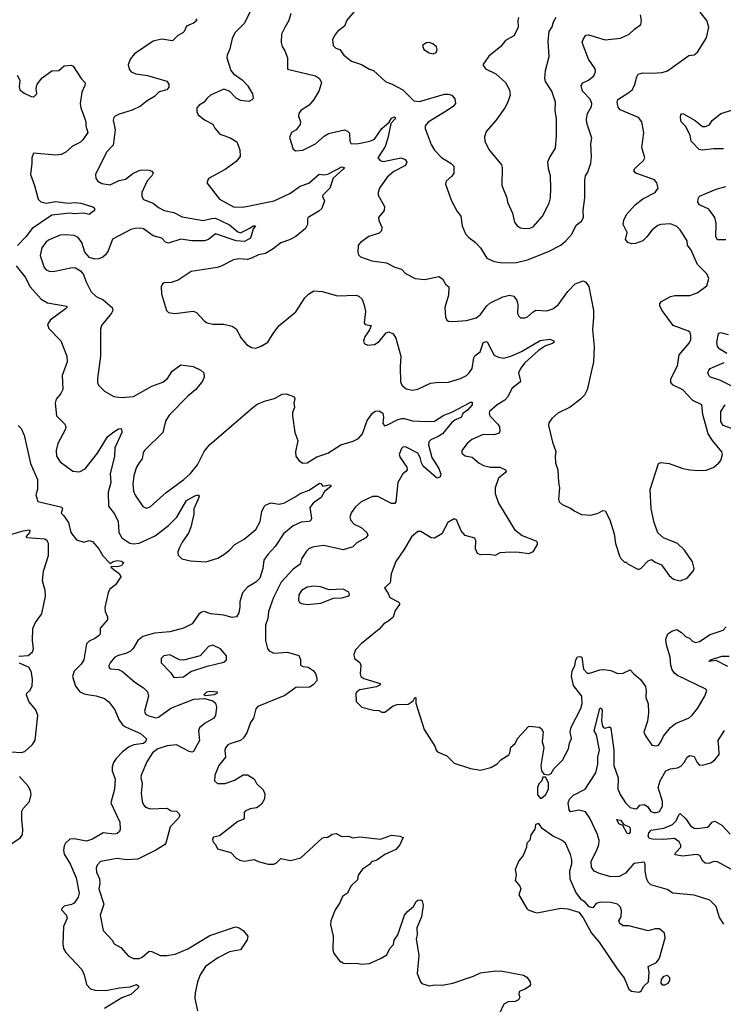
# Model space of a CAD drawing. Extents: x 2087054 to 2277909, y 548907 to 753496.
# Tile 231 of 256: x 2133713 to 2138786, y 680153 to 687250. Entities that reach past the tile are written whole.
import ezdxf

# ---------------------------------------------------------------- set-up
doc = ezdxf.new("R2010")
doc.units = 0

msp = doc.modelspace()

# ---------------------------------------------------------------- linework, layer by layer
at = {"layer": '0CON20XD'}
for points in [[(2136156.7, 687345), (2136072.7, 687247.3), (2136055.5, 687204.5), (2136004.3, 687165.7), (2135983, 687137), (2135968.8, 687105), (2135974.1, 687064.1), (2135992.5, 687045), (2136022.5, 687035), (2136051.2, 686995), (2136105, 686951.2), (2136177.3, 686927.3), (2136235, 686894.2), (2136264.2, 686884.2), (2136352.4, 686802.4), (2136395, 686788.2), (2136474.7, 686744.7), (2136555, 686664.3), (2136595, 686661.2), (2136775, 686713.8), (2136803.4, 686713.4), (2136828.8, 686705), (2136850.3, 686680.3), (2136854.2, 686645), (2136837.5, 686625), (2136775, 686584.6), (2136657.7, 686512.3), (2136637.8, 686485), (2136635.8, 686465), (2136680.6, 686350.6), (2136705, 686310), (2136755, 686256.5), (2136823.8, 686213.8), (2136842.5, 686195), (2136843.3, 686145), (2136828.1, 686121.9), (2136788.6, 686085), (2136784, 686065), (2136825.8, 685945), (2136867.7, 685867.7), (2136893.3, 685835), (2136903.3, 685765), (2136926.4, 685706.4), (2136950.5, 685680.5), (2136997, 685647), (2137036.7, 685605), (2137081.7, 685531.7), (2137135, 685507.1), (2137195, 685496.9), (2137295, 685500), (2137375, 685518.8), (2137525, 685579.5), (2137614, 685625), (2137652, 685655), (2137694.2, 685705), (2137725, 685770), (2137762.7, 685797.3), (2137778.8, 685825), (2137776.2, 685875), (2137787.1, 685965), (2137788, 686095), (2137793.8, 686125), (2137809.5, 686150.5), (2137831.2, 686215), (2137836, 686265), (2137831.2, 686355), (2137838.8, 686395), (2137802.7, 686505), (2137798.8, 686535), (2137806.6, 686573.4), (2137835, 686623.8), (2137838.2, 686645), (2137827.4, 686677.4), (2137770, 686735), (2137762, 686775), (2137774, 686795), (2137814.2, 686815), (2137852, 686845), (2137865.8, 686875), (2137861.4, 686895), (2137813.3, 686965), (2137769.2, 687085), (2137775, 687108), (2137795, 687138), (2137815, 687140), (2137855, 687127.7), (2137935, 687104.6), (2138045, 687115.7), (2138106.7, 687145), (2138145, 687182.5), (2138192.5, 687215), (2138197.5, 687245), (2138188.8, 687285)], [(2134983.3, 687255), (2134990, 687245), (2134967.5, 687225), (2134915, 687202.5), (2134900, 687165), (2134890, 687155), (2134852.5, 687135), (2134815, 687096.7), (2134735, 687110.8), (2134675, 687094.3), (2134542, 687005), (2134508.8, 686965), (2134496.2, 686925), (2134502.7, 686892.7), (2134516.2, 686875), (2134549.8, 686859.8), (2134635, 686847.9), (2134775, 686806.9), (2134787.8, 686785), (2134787.4, 686762.6), (2134775, 686743.6), (2134719.2, 686730.8), (2134685, 686697.5), (2134632, 686665), (2134585, 686625.7), (2134525, 686598.6), (2134429.8, 686570.2), (2134402.5, 686555), (2134392.9, 686545), (2134388.1, 686525), (2134402.3, 686455), (2134395, 686397.5), (2134388.1, 686345), (2134339.4, 686295), (2134260, 686135), (2134261.2, 686105), (2134275.9, 686085.9), (2134305, 686070), (2134365, 686060), (2134429.5, 686090.5), (2134475, 686099.6), (2134529.6, 686140.4), (2134575, 686162.2), (2134595, 686167.3), (2134645.7, 686165.7), (2134667.1, 686157.1), (2134676, 686145), (2134665.7, 686125), (2134631.2, 686088.8), (2134593.3, 686005), (2134593.1, 685975), (2134607.1, 685955), (2134676.5, 685926.5), (2134715, 685895.4), (2134755, 685874.6), (2134825, 685861.5), (2134885, 685830), (2135035, 685803.1), (2135095, 685818), (2135125, 685818.5), (2135225, 685771.1), (2135285, 685720), (2135305, 685714.4), (2135373, 685747), (2135397.5, 685765), (2135412.5, 685765), (2135397.8, 685742.2), (2135376.9, 685675), (2135335, 685651.1), (2135274.7, 685655.3), (2135125, 685705.4), (2135075, 685666.1), (2135045, 685655.8), (2134955, 685656.5), (2134875, 685667.7), (2134785, 685638.2), (2134765, 685647.5), (2134738.6, 685675), (2134675, 685692.4), (2134605, 685742.3), (2134585, 685748.2), (2134545, 685746.2), (2134515, 685738.1), (2134382.6, 685667.4), (2134350.8, 685585), (2134332, 685555), (2134312.1, 685537.9), (2134285, 685525.8), (2134255, 685523.3), (2134216.4, 685536.4), (2134184, 685575), (2134160.8, 685645), (2134135, 685680), (2134105.5, 685695.5), (2134045, 685700.5), (2134005, 685696.5), (2133925, 685663.3), (2133905, 685649.4), (2133873.5, 685605), (2133861.3, 685551.3), (2133890.6, 685465), (2133905, 685447.5), (2133925, 685436.9), (2133955, 685435.6), (2134095, 685464.2), (2134115, 685462), (2134150.8, 685440.8), (2134174.2, 685414.2), (2134190, 685365), (2134227.6, 685287.6), (2134265, 685256), (2134315, 685230), (2134380, 685175), (2134383.8, 685155), (2134376, 685135), (2134304.2, 685045.8), (2134295, 685020), (2134297.1, 684825), (2134274.3, 684665), (2134274.3, 684635), (2134282, 684615), (2134325, 684572.5), (2134392.5, 684535), (2134445, 684525.8), (2134535, 684534.4), (2134665, 684609.6), (2134745, 684638.2), (2134780, 684665), (2134812.4, 684717.6), (2134875, 684761.2), (2134965, 684750), (2135020, 684725), (2135040, 684705), (2135043.6, 684673.6), (2135032, 684645), (2134984.2, 684585), (2134925, 684537.5), (2134790.2, 684399.8), (2134764.5, 684355.5), (2134744.3, 684275), (2134612.5, 684145), (2134603, 684127), (2134596.7, 684085), (2134575, 684055.6), (2134554.7, 684025), (2134535.6, 683965), (2134527.9, 683902.1), (2134533, 683853), (2134545, 683822), (2134600.3, 683740.3), (2134625, 683730), (2134655, 683740), (2134768.2, 683841.8), (2134895.7, 683935), (2134945, 683978.6), (2134995, 684040.6), (2135043.2, 684136.8), (2135082.2, 684185), (2135393.3, 684455), (2135425, 684478), (2135485, 684503.3), (2135549.5, 684520.5), (2135605, 684551.2), (2135635, 684553.3), (2135668.3, 684541.7), (2135691.2, 684531.2), (2135697.5, 684517.5), (2135689.4, 684485), (2135694, 684455), (2135680.9, 684419.1), (2135680, 684395), (2135697.1, 684275), (2135717.9, 684217.9), (2135702.9, 684135), (2135704.2, 684105), (2135729.3, 684069.3), (2135755, 684053.1), (2135785, 684056.9), (2135855, 684100.4), (2135935, 684124.6), (2136027.5, 684185), (2136117.6, 684212.4), (2136155, 684231.2), (2136185.8, 684265), (2136219.3, 684360.7), (2136257.1, 684415), (2136275, 684429), (2136305, 684431.9), (2136331.3, 684415), (2136336.1, 684385), (2136331.2, 684341.2), (2136343.4, 684323.4), (2136365, 684329.1), (2136435, 684366.9), (2136465, 684375.4), (2136485.3, 684375.3), (2136545, 684359.1), (2136647.1, 684352.9), (2136705, 684356.6), (2136771, 684399), (2136825, 684420), (2136965, 684493.6), (2136975, 684493.8), (2136975.2, 684475), (2136942.7, 684435), (2136908.7, 684411.3), (2136896.4, 684383.6), (2136854.1, 684365.9), (2136825.4, 684345), (2136761.3, 684265), (2136731.2, 684245), (2136677.9, 684222.1), (2136662.9, 684207.1), (2136661.9, 684185), (2136685.3, 684095), (2136735.3, 684015), (2136750.8, 683975), (2136745.3, 683955), (2136725, 683946), (2136715, 683949.6), (2136623.2, 684033.2), (2136609.6, 684055), (2136601.7, 684095), (2136585, 684126.8), (2136495, 684171.1), (2136475, 684167.9), (2136465, 684158.6), (2136449.1, 684115), (2136455.6, 684095), (2136504.4, 684025), (2136508, 684005), (2136496.7, 683993.3), (2136475, 683976), (2136439.2, 683915), (2136425.8, 683775.8), (2136417.3, 683762.7), (2136395, 683762.5), (2136295, 683814.2), (2136257, 683813), (2136175, 683776), (2136135, 683740), (2136102.5, 683695), (2136092.5, 683665), (2136100.3, 683640.3), (2136123.8, 683615), (2136175, 683590.8), (2136216, 683555), (2136224, 683535), (2136208, 683515), (2136145, 683478.8), (2136115, 683450), (2136045, 683428.2), (2135905, 683461.4), (2135835, 683450.8), (2135801.2, 683438.8), (2135780.9, 683419.1), (2135745.8, 683365), (2135734.3, 683325), (2135685, 683290), (2135598.5, 683195), (2135544, 683085), (2135506.2, 682985), (2135503.5, 682935), (2135484.5, 682885), (2135485.6, 682775.6), (2135498.8, 682718.8), (2135510.9, 682700.9), (2135545, 682683.1), (2135645, 682691.9), (2135725, 682666.7), (2135738.3, 682638.3), (2135737, 682597), (2135755, 682588.8), (2135794.3, 682584.3), (2135829.7, 682559.7), (2135845, 682537.5), (2135855.8, 682505), (2135855.8, 682485), (2135828, 682455), (2135802, 682438), (2135705, 682435.6), (2135625, 682378.1), (2135429.3, 682300.7), (2135416.4, 682283.6), (2135398.6, 682215), (2135378, 682185), (2135350.3, 682109.7), (2135326.8, 682073.2), (2135305, 682054), (2135235.9, 682034.1), (2135215, 682023.3), (2135198.3, 682001.7), (2135193.3, 681985), (2135196.2, 681935), (2135150, 681875), (2135120.8, 681805), (2135116.7, 681765), (2135140, 681745), (2135195, 681744.2), (2135261.2, 681768.8), (2135325, 681806.2), (2135356.4, 681806.4), (2135405, 681777.5), (2135420, 681745), (2135468, 681698), (2135480.9, 681670.9), (2135479.2, 681635), (2135456, 681595), (2135439.7, 681580.3), (2135419.7, 681570.3), (2135375, 681562), (2135340, 681545), (2135331.2, 681535), (2135330.8, 681495), (2135325.6, 681484.4), (2135285, 681471.2), (2135155, 681366.7), (2135111.7, 681358.3), (2135103.1, 681345), (2135105, 681326.7), (2135126.2, 681305), (2135140, 681275), (2135235, 681246.7), (2135275, 681206.2), (2135301.2, 681191.2), (2135335, 681184), (2135405, 681197.5), (2135433, 681183), (2135505, 681163.3), (2135545, 681163.3), (2135565, 681172.5), (2135595, 681204), (2135665, 681190.6), (2135740.3, 681209.7), (2135895, 681350), (2135905, 681356.2), (2135935, 681357.5), (2135965, 681380), (2135995, 681384), (2136035, 681363.3), (2136085, 681366), (2136115, 681352.9), (2136165, 681360), (2136315, 681344.2), (2136395, 681372.5), (2136455, 681366.2), (2136477.5, 681355), (2136455, 681303.3), (2136425, 681270), (2136346.9, 681233.1), (2136287.2, 681192.8), (2136250.3, 681179.7), (2136235, 681162), (2136183.8, 681126.2), (2136154, 681085), (2136148.8, 681051.2), (2136100, 681005), (2136076.7, 680955), (2136039.5, 680930.5), (2136022.5, 680885), (2135986.7, 680835), (2135956.2, 680753.8)], [(2135372.5, 687305), (2135334.3, 687225), (2135264.6, 687155.4), (2135245.6, 687114.4), (2135229.2, 687040.8), (2135210, 686995), (2135206.7, 686975), (2135235.8, 686885), (2135255, 686858.6), (2135317, 686817), (2135356.9, 686775), (2135392.5, 686715), (2135396.2, 686685), (2135392, 686675), (2135365, 686660), (2135305, 686666.7), (2135273.3, 686683.3), (2135226, 686735), (2135185, 686748.5), (2135090, 686705), (2135063.8, 686685), (2135044.2, 686655.8), (2135006.7, 686635), (2134991.2, 686615), (2134990, 686585), (2135000, 686565), (2135045, 686528.8), (2135105, 686497.5), (2135119.3, 686469.3), (2135156.7, 686425), (2135191.9, 686411.9), (2135235.5, 686395.5), (2135279.1, 686369.1), (2135301.2, 686311.2), (2135304, 686265), (2135275, 686228), (2135195, 686169.2), (2135074.4, 686105.6), (2135062.5, 686075), (2135155, 685956), (2135255, 685900), (2135322, 685898), (2135547.1, 685945), (2135662, 685998), (2135735, 686050.5), (2135797.1, 686072.9), (2135873.2, 686136.8), (2135905, 686131.1), (2135935, 686137.7), (2136035, 686188.9), (2136054, 686185), (2136046.5, 686173.5), (2135972.9, 686107.1), (2135948.5, 686035), (2135899.5, 685985), (2135897.1, 685975), (2135910.9, 685945), (2135891.1, 685888.9), (2135870.2, 685869.8), (2135794, 685825), (2135788.8, 685815), (2135788.8, 685775), (2135774, 685745), (2135705, 685686.5), (2135657.6, 685662.4), (2135595, 685641.9), (2135541.9, 685598.1), (2135485.9, 685564.1), (2135435, 685556.1), (2135385, 685530), (2135355, 685522.5), (2135294.2, 685525.8), (2135255, 685518.8), (2135167, 685473), (2135136.4, 685463.6), (2134950, 685435), (2134855, 685373.8), (2134805, 685356.2), (2134755, 685353.3), (2134743.9, 685346.1), (2134733.3, 685325), (2134736.7, 685273.3), (2134772.5, 685155), (2134785, 685140), (2134832.3, 685132.3), (2134965, 685150), (2134988.8, 685138.8), (2135045, 685076.7), (2135066.1, 685066.1), (2135105, 685056.2), (2135185, 685056), (2135245, 685040.8), (2135275, 685021.2), (2135310, 684955), (2135349.2, 684909.2), (2135385, 684888), (2135415, 684882), (2135454.2, 684895.8), (2135501.2, 684925), (2135544.6, 684995.4), (2135584.2, 685045), (2135704, 685145), (2135768.8, 685245), (2135795, 685271.2), (2135834.1, 685295.9), (2135895, 685292), (2136005, 685260), (2136140, 685265), (2136158.3, 685258.3), (2136183.3, 685235), (2136197.5, 685192.5), (2136205.9, 685145.9), (2136196, 685065), (2136205, 685052.9), (2136247.5, 685045), (2136235.6, 685015), (2136200.6, 684965), (2136192.5, 684935), (2136196.2, 684916.2), (2136224.2, 684904.2), (2136271.3, 684908.7), (2136305, 684930), (2136355, 684994), (2136375, 685000), (2136405.7, 684985.7), (2136424.5, 684954.5), (2136461.1, 684825), (2136455.6, 684744.4), (2136459.7, 684639.7), (2136468, 684615), (2136499.5, 684589.5), (2136545, 684580), (2136585, 684586), (2136675, 684629.2), (2136715, 684635.8), (2136805, 684637.5), (2136892.5, 684665), (2136935, 684686), (2136955, 684704), (2136974.4, 684735), (2136986.9, 684813.1), (2136995, 684826.9), (2137033.1, 684856.9), (2137055, 684920.5), (2137075, 684930.5), (2137085, 684926.9), (2137101.1, 684895), (2137135, 684832.9), (2137166.6, 684816.6), (2137205, 684811.1), (2137255, 684823.9), (2137332.4, 684857.6), (2137465, 684938.4), (2137535, 684948.4), (2137564.3, 684935), (2137567.5, 684925), (2137554.2, 684915), (2137505, 684899.2), (2137453.4, 684866.6), (2137355, 684777.7), (2137323.4, 684736.6), (2137309.6, 684705), (2137322.9, 684645), (2137317.1, 684635), (2137264.5, 684595), (2137230.2, 684529.8), (2137212.1, 684507.9), (2137155.4, 684474.6), (2137100.8, 684425), (2137097.1, 684415), (2137102.2, 684395), (2137161.4, 684335), (2137172.5, 684315), (2137176.2, 684285), (2137171.2, 684268.8), (2137135, 684258.1), (2137055, 684261.4), (2136973.3, 684225), (2136938.8, 684195), (2136900, 684145), (2136900, 684125), (2136925, 684106.2), (2136976.1, 684096.1), (2137025, 684052.5), (2137056.1, 684036.1), (2137104.2, 684024.2), (2137175, 684025.6), (2137216.2, 684005), (2137220, 683995), (2137213.8, 683985), (2137165.7, 683945), (2137141.5, 683875), (2137140.6, 683835), (2137164.3, 683765), (2137280, 683575), (2137335, 683531.4), (2137435, 683493.3), (2137443.3, 683485), (2137443.6, 683466.4), (2137413.3, 683415), (2137385, 683400), (2137315, 683410.8), (2137255, 683411.5), (2137175, 683407.5), (2137142.3, 683387.7), (2137095, 683395.7), (2137035, 683392), (2137015, 683403.3), (2136998.6, 683435), (2137002.9, 683495), (2136995, 683513.3), (2136925, 683531.2), (2136895.9, 683565.9), (2136862.5, 683645), (2136845, 683652.5), (2136800, 683625), (2136756.4, 683543.6), (2136705, 683513.3), (2136680, 683515), (2136605, 683560), (2136585, 683561.2), (2136537.6, 683522.4), (2136486.9, 683435), (2136424.4, 683345), (2136390.8, 683255), (2136385, 683190), (2136342.5, 683155), (2136370, 683115), (2136382.5, 683085), (2136442.5, 683055), (2136452.5, 683045), (2136452.5, 683035), (2136419.3, 682990.7), (2136405, 682943.3), (2136375, 682916.7), (2136337.5, 682895), (2136305, 682856.7), (2136175, 682752.5), (2136135, 682707.5), (2136121.2, 682675), (2136126.4, 682646.4), (2136165, 682617.5), (2136173.3, 682595), (2136168, 682535), (2136174, 682515), (2136195, 682501.4), (2136312.5, 682465), (2136312.5, 682455), (2136285, 682442.5), (2136165, 682420.8), (2136143.3, 682405), (2136137.5, 682395), (2136140, 682335), (2136180, 682295), (2136265, 682272.5), (2136301.7, 682271.7), (2136325, 682260), (2136345, 682260), (2136406.4, 682303.6), (2136435, 682313.3), (2136515, 682316.7), (2136549.3, 682340.7), (2136563.3, 682365), (2136570, 682365), (2136570, 682325), (2136628.8, 682135), (2136706, 682015), (2136716.2, 681985), (2136725, 681973.8), (2136792.5, 681945), (2136845, 681892.5), (2136963.2, 681853.2), (2137035, 681842), (2137110.5, 681859.5), (2137155, 681886.7), (2137182.5, 681915), (2137239.3, 681950.7), (2137247.5, 681965), (2137255, 682007.5), (2137285.9, 682034.1), (2137301.7, 682068.3), (2137383, 682157), (2137461.7, 682151.7), (2137475, 682140), (2137486.4, 682116.4), (2137480, 682045), (2137492.5, 682005), (2137470, 681875), (2137476.1, 681836.1), (2137491.7, 681811.7), (2137525, 681807.5), (2137545, 681817.5), (2137565, 681851.2), (2137626.1, 681913.9), (2137670, 681995), (2137676.7, 682035), (2137690.7, 682069.3), (2137682.9, 682115), (2137688.3, 682151.7), (2137759.2, 682285), (2137768.8, 682321.2), (2137766, 682375), (2137705, 682450), (2137691.2, 682515), (2137696.3, 682555), (2137716, 682595), (2137723, 682637), (2137735, 682658), (2137750.7, 682660.7), (2137766.7, 682655), (2137778.4, 682568.4), (2137805, 682540.4), (2137825, 682538.9), (2137895, 682563.5), (2137925, 682567.1), (2137975, 682559.2), (2138025, 682538), (2138065, 682541.2), (2138115, 682563.3), (2138138, 682538), (2138190, 682495), (2138226.2, 682445), (2138231.2, 682415), (2138227.5, 682365), (2138245, 682320), (2138248, 682255), (2138239.2, 682195), (2138213.8, 682115), (2138225, 682087.5), (2138271.7, 682021.7), (2138305, 682016), (2138317.9, 682022.1), (2138336, 682045), (2138354, 682085), (2138405, 682149.2), (2138442.6, 682177.4), (2138541.2, 682218.8), (2138562.7, 682237.3), (2138600.8, 682285), (2138652.5, 682375), (2138667.5, 682415), (2138660, 682425), (2138455, 682524.2), (2138436.8, 682536.8), (2138417.5, 682565), (2138407.5, 682595), (2138403.1, 682655), (2138375.8, 682745), (2138371.2, 682785), (2138387, 682823), (2138415, 682842.5), (2138450, 682855)], [(2135668.8, 687295), (2135654.3, 687245), (2135625, 687193.8), (2135601.4, 687145), (2135598, 687085), (2135605, 687057.5), (2135625.8, 687025), (2135644.2, 686975), (2135644.2, 686894.2), (2135845, 686844.4), (2135875.3, 686825.3), (2135888.6, 686795), (2135870.5, 686735), (2135835, 686673.8), (2135800, 686635), (2135741.2, 686595), (2135726.2, 686575), (2135723.8, 686555), (2135736.7, 686515), (2135736.4, 686493.6), (2135707.5, 686455), (2135673.6, 686436.4), (2135659.3, 686400.7), (2135685, 686317.5), (2135705, 686303.8), (2135755, 686310.8), (2135845, 686354.3), (2135909.5, 686410.5), (2135940.9, 686429.1), (2136054.4, 686455.6), (2136077.2, 686447.2), (2136091.1, 686431.1), (2136094.5, 686375), (2136104.3, 686355), (2136157, 686357), (2136236.7, 686373.3), (2136271.1, 686388.9), (2136323.8, 686465), (2136377.5, 686512.5), (2136395, 686540), (2136415, 686549.2), (2136421.2, 686545), (2136420.8, 686535), (2136389.2, 686500.8), (2136368.1, 686395), (2136347.6, 686335), (2136296.2, 686255), (2136312, 686235), (2136335, 686227.3), (2136463.5, 686253.5), (2136492.7, 686242.7), (2136503.8, 686223.8), (2136495, 686198.2), (2136410, 686155), (2136363.8, 686115), (2136308.6, 686035), (2136298, 686005), (2136298.8, 685985), (2136343, 685903), (2136340, 685875), (2136301.2, 685825), (2136302.7, 685802.7), (2136323.8, 685755), (2136321.7, 685728.3), (2136305, 685712), (2136231.7, 685688.3), (2136170, 685645), (2136153.3, 685625), (2136151.2, 685575), (2136156.7, 685555), (2136170.5, 685540.5), (2136252.4, 685512.4), (2136358.1, 685498.1), (2136417, 685467), (2136465, 685451.2), (2136495, 685420), (2136565, 685383.8), (2136635, 685377.1), (2136735, 685398.8), (2136762.3, 685382.3), (2136784.4, 685344.4), (2136808, 685325), (2136805.8, 685265), (2136779.2, 685175), (2136783.3, 685105), (2136792.5, 685085), (2136805, 685076.7), (2136835, 685073.8), (2136935, 685082.5), (2137005, 685102.2), (2137035, 685124.3), (2137081.2, 685188.8), (2137102.9, 685207.1), (2137197.6, 685252.4), (2137243.8, 685263.8), (2137276.9, 685256.9), (2137298.2, 685225), (2137305.5, 685195), (2137302.6, 685132.6), (2137312.1, 685112.1), (2137325, 685101.2), (2137355, 685100.8), (2137375, 685108), (2137415.4, 685144.6), (2137435, 685157.1), (2137515, 685150.6), (2137556.2, 685165), (2137596.2, 685193.8), (2137665, 685290), (2137717.5, 685345), (2137775, 685367.5), (2137795, 685357.5), (2137817.3, 685327.3), (2137849.2, 685155), (2137851.4, 685105), (2137844.2, 685015), (2137855.8, 684895), (2137851.5, 684785), (2137805, 684582.5), (2137785.8, 684544.2), (2137755.8, 684514.2), (2137683.2, 684456.8), (2137593.3, 684415), (2137550, 684375), (2137527.5, 684345), (2137526.7, 684325), (2137554.2, 684205), (2137578.3, 684138.3), (2137574.3, 684104.3), (2137577.5, 684055), (2137592.2, 684005), (2137597.5, 683915), (2137606, 683875), (2137598.6, 683795), (2137603.8, 683773.8), (2137625, 683756), (2137685, 683730), (2137715, 683707.5), (2137765, 683682.5), (2137831.7, 683678.3), (2137885, 683692.5), (2137918.3, 683711.7), (2137935, 683710), (2137967.5, 683645), (2138000, 683545), (2138010, 683475), (2138037.5, 683385), (2138047, 683367), (2138075, 683340), (2138085, 683340), (2138100, 683325), (2138175, 683287.5), (2138195, 683297.5), (2138245, 683350), (2138269.3, 683359.3), (2138295, 683340), (2138339.7, 683319.7), (2138395, 683243.3), (2138426.4, 683216.4), (2138475, 683206.7), (2138525, 683223.8), (2138570, 683275), (2138576.2, 683295), (2138565, 683342.5), (2138506.8, 683426.8), (2138455.8, 683475.8), (2138355.7, 683515.7), (2138315, 683552.5), (2138288, 683625), (2138267.1, 683725), (2138259.2, 683865), (2138319.3, 684050.7), (2138335, 684058.8), (2138395, 684052), (2138495, 684016.2), (2138545, 684006.2), (2138605, 684000), (2138665, 684004), (2138717.5, 684025), (2138755, 684056.7), (2138767.3, 684072.7), (2138780, 684115), (2138775.7, 684135), (2138707.5, 684217.5), (2138676, 684266), (2138638, 684405), (2138632, 684475), (2138566.3, 684506.3), (2138495, 684583.3), (2138424.3, 684615), (2138408.9, 684635), (2138407.6, 684662.4), (2138456.9, 684755), (2138466.9, 684835), (2138540.9, 684919.1), (2138551.4, 684945), (2138552, 684975), (2138546.2, 684995), (2138535, 685006), (2138425, 685046), (2138344.5, 685154.5), (2138327.8, 685185), (2138327.5, 685205), (2138340.3, 685219.7), (2138405, 685256), (2138437.7, 685262.3), (2138545, 685262.5), (2138598.3, 685281.7), (2138667.3, 685332.7), (2138682, 685385), (2138667.9, 685417.9), (2138600, 685485), (2138555, 685590), (2138529.2, 685625), (2138525, 685656.7), (2138474, 685735), (2138450.3, 685760.3), (2138405, 685778.1), (2138335, 685774.2), (2138315, 685767.5), (2138274.4, 685735.6), (2138236, 685685), (2138205, 685656), (2138152.7, 685637.3), (2138125, 685634), (2138096.7, 685645), (2138081.2, 685665), (2138093.3, 685715), (2138064.3, 685775), (2138069.2, 685805), (2138088.9, 685845), (2138150.6, 685915), (2138205, 685959.5), (2138295, 686004.4), (2138316, 686035), (2138305.8, 686075), (2138290.8, 686095), (2138155, 686144.4), (2138141.7, 686161.7), (2138146.2, 686175), (2138211.2, 686235), (2138221.2, 686255), (2138197.7, 686327.7), (2138212.9, 686435), (2138199.2, 686515), (2138175, 686544), (2138041.5, 686601.5), (2138028.6, 686618.6), (2138020.8, 686655), (2138026, 686675), (2138105.9, 686724.1), (2138128.1, 686745), (2138145.4, 686774.6), (2138161.7, 686838.3), (2138173, 686857), (2138205, 686867.1), (2138273.6, 686863.6), (2138345, 686870), (2138385, 686882), (2138538.8, 686991.2), (2138575, 686997.5), (2138600.8, 687015), (2138665, 687118.8), (2138682.5, 687195), (2138668.1, 687245), (2138619.2, 687305)], [(2137308.8, 687265), (2137303.6, 687243.6), (2137306.7, 687195), (2137283.6, 687146.4), (2137275, 687132.5), (2137215, 687100), (2137182.7, 687057.3), (2137095, 686987.5), (2137052.5, 686925), (2137072.5, 686895), (2137145, 686858.8), (2137216.4, 686796.4), (2137244, 686745), (2137249.2, 686705), (2137230.3, 686649.7), (2137210, 686615), (2137146.4, 686523.6), (2137075.8, 686445), (2137064.3, 686405), (2137067.5, 686375), (2137096, 686315), (2137187.1, 686205), (2137192.5, 686185), (2137190, 686055), (2137225.6, 685965), (2137231.4, 685935), (2137266.4, 685856.4), (2137281.3, 685791.3), (2137300, 685765), (2137325, 685750.8), (2137355, 685745.6), (2137391.7, 685748.3), (2137415, 685758), (2137481.9, 685835), (2137531.7, 685928.3), (2137541.2, 685965), (2137543.9, 686035), (2137540.4, 686125), (2137526.7, 686175), (2137522.2, 686225), (2137532.9, 686255), (2137575.6, 686325), (2137584.4, 686415), (2137584.3, 686534.3), (2137574.3, 686595), (2137576.6, 686656.6), (2137550, 686735), (2137504.3, 686804.3), (2137500, 686825), (2137504.2, 686885), (2137531.5, 686985), (2137524.4, 687095), (2137531.2, 687165), (2137551.7, 687198.3), (2137561.2, 687235), (2137582.3, 687267.7)], [(2136695, 687003.3), (2136715, 687012.5), (2136723.3, 687035), (2136717.5, 687055), (2136692.5, 687075), (2136665, 687086.2), (2136645, 687083.3), (2136617.5, 687065), (2136627.5, 687035), (2136665, 687011.2), (2136695, 687003.3)], [(2133695, 686851.2), (2133714.2, 686815), (2133708.6, 686765), (2133715, 686744.2), (2133745, 686720.5), (2133795, 686695.6), (2133815, 686694.4), (2133835.7, 686715), (2133831.9, 686755), (2133839.2, 686785), (2133875, 686832), (2133945, 686882), (2133995, 686883.3), (2134035, 686917.5), (2134085, 686923.3), (2134100, 686915), (2134156.2, 686826.2), (2134186.2, 686795), (2134183.3, 686775), (2134161.9, 686728.1), (2134150, 686645), (2134154.4, 686615), (2134179.2, 686549.2), (2134191.2, 686515), (2134191.2, 686485), (2134203.9, 686436.1), (2134168.8, 686385), (2134151.7, 686368.3), (2134095, 686338.6), (2134045, 686295.7), (2134012.7, 686277.3), (2133975, 686273.3), (2133813, 686287), (2133801.2, 686255), (2133802, 686215), (2133790.8, 686135), (2133820.8, 686055), (2133847.2, 685957.2), (2133865, 685937.8), (2133905, 685927.1), (2133975, 685940.4), (2134062.4, 685927.6), (2134115, 685931.8), (2134155, 685927.8), (2134240.3, 685900.3), (2134252.7, 685892.7), (2134253.1, 685875), (2134215, 685846.5), (2134176.2, 685856.2), (2134105, 685849.8), (2134075, 685855.2), (2133945, 685842.2), (2133864.4, 685785), (2133802.2, 685745), (2133758.2, 685685), (2133698.3, 685621.7)], [(2138788.5, 686318.5), (2138715, 686319.5), (2138635, 686309.4), (2138611.2, 686315), (2138554.4, 686375), (2138547.5, 686417.5), (2138513.2, 686483.2), (2138481.9, 686515), (2138477.1, 686545), (2138480.8, 686569.2), (2138495, 686574), (2138582.4, 686522.4), (2138635, 686481.2), (2138655, 686480), (2138687.7, 686492.3), (2138705, 686522.5), (2138767.5, 686575), (2138885, 686610)], [(2138805, 685664.3), (2138745, 685662.5), (2138731.4, 685685), (2138735.9, 685784.1), (2138726.2, 685825), (2138680.8, 685885), (2138615, 685915.6), (2138602.3, 685935), (2138605, 685958.8), (2138615, 685978.6), (2138735, 686029.2), (2138805, 686047.8)], [(2133687.5, 685475), (2133753.1, 685395), (2133787.9, 685325), (2133868.6, 685235), (2133915, 685210), (2134053.3, 685185), (2134053.8, 685175), (2134044, 685165), (2133934.2, 685085), (2133913.6, 685053.6), (2133923.8, 685025), (2134008.8, 684935), (2134054.3, 684824.3), (2134056.6, 684783.4), (2134020, 684685), (2134023.3, 684585), (2134009.4, 684555), (2133976.2, 684513.8), (2133968.5, 684485), (2133979.2, 684395), (2134038, 684335), (2134047.1, 684315), (2134041.9, 684295), (2133988.1, 684195), (2133976.9, 684145), (2133979.4, 684105), (2134005, 684062.9), (2134095.7, 683995.7), (2134145, 683991.4), (2134185, 684011.9), (2134274.1, 684125.9), (2134347.3, 684242.7), (2134385, 684275.6), (2134425, 684300), (2134443.3, 684303.3), (2134447.7, 684297.7), (2134448.6, 684275), (2134398.9, 684165), (2134397.8, 684105), (2134366.2, 683976.2), (2134371.1, 683915), (2134351.1, 683845), (2134353.7, 683743.7), (2134395, 683690), (2134424.1, 683635), (2134429.2, 683555), (2134449.5, 683515), (2134506.9, 683476.9), (2134535, 683472.7), (2134575, 683476.8), (2134689.1, 683530.9), (2134786.9, 683605), (2134845.2, 683664.8), (2134916.5, 683785), (2134975, 683819.2), (2135000, 683825), (2135006.2, 683815), (2135001.2, 683795), (2134968.6, 683725), (2134968.1, 683685), (2134948.3, 683591.7), (2134930.2, 683549.8), (2134884.4, 683485), (2134864.7, 683445.3), (2134853.5, 683415), (2134855, 683390), (2134883.3, 683365), (2134945, 683349.4), (2135055, 683342.9), (2135142.1, 683367.9), (2135185.5, 683394.5), (2135225, 683425.8), (2135265, 683468.6), (2135330.8, 683505), (2135414.7, 683575.3), (2135447.6, 683632.4), (2135458.9, 683705), (2135475, 683742.5), (2135485, 683751.5), (2135525, 683767.1), (2135585, 683759.2), (2135622.1, 683767.9), (2135700.2, 683809.8), (2135735, 683835.6), (2135800.3, 683859.7), (2135875, 683910), (2135885, 683907.5), (2135898.3, 683888.3), (2135948, 683898), (2135956, 683896), (2135956.1, 683886.1), (2135910, 683850), (2135886, 683805), (2135828.1, 683765), (2135804.2, 683735), (2135816, 683655), (2135810.8, 683639.2), (2135797.5, 683632.5), (2135742.8, 683627.2), (2135685, 683602.7), (2135616.3, 683543.7), (2135555.9, 683454.1), (2135501.9, 683395), (2135474.2, 683355), (2135467.1, 683295), (2135444.3, 683225.7), (2135416.2, 683195), (2135355, 683159.4), (2135320.9, 683119.1), (2135301.5, 683055), (2135301.2, 683015), (2135292.5, 682975), (2135276, 682945), (2135245, 682940.9), (2135185, 682958.2), (2135087.8, 682967.8), (2135045, 682983.8), (2135025, 682980), (2135004.2, 682965.8), (2134956, 682895), (2134895, 682864.2), (2134795, 682838), (2134685, 682829.2), (2134601.4, 682805), (2134565, 682774.4), (2134531.6, 682718.4), (2134511.7, 682698.3), (2134478.7, 682681.3), (2134422.6, 682667.4), (2134397.3, 682652.7), (2134366.2, 682615), (2134356.7, 682595), (2134357.5, 682577.5), (2134370.7, 682570.7), (2134425, 682565.8), (2134455, 682552.5), (2134544, 682474), (2134605, 682434.4), (2134635.6, 682405), (2134642.9, 682375), (2134614.2, 682265), (2134621.2, 682245), (2134645, 682232.9), (2134695, 682218.5), (2134715, 682221.8), (2134803.3, 682286.7), (2134968.3, 682351.7), (2135045, 682356.7), (2135105, 682340), (2135126.2, 682325), (2135132.5, 682295), (2135125.8, 682235), (2135112.5, 682215), (2135049.8, 682180.2), (2135009.2, 682145), (2135001.9, 682125), (2135008.6, 682055), (2134965.6, 681974.4), (2134955, 681970.8), (2134935, 681975.7), (2134845, 682023.6), (2134777.3, 682017.3), (2134708.9, 681995), (2134670.4, 681965), (2134630.1, 681899.9), (2134588.9, 681805), (2134585.6, 681785), (2134596, 681745), (2134589.6, 681675), (2134596.2, 681616.2), (2134605, 681592), (2134619.2, 681575), (2134655, 681562.1), (2134777, 681567), (2134805, 681548.8), (2134845, 681546.2), (2134863.3, 681525), (2134866.7, 681515), (2134858.8, 681495), (2134798.3, 681431.7), (2134767.5, 681315), (2134757.6, 681302.4), (2134695.9, 681264.1), (2134565, 681200), (2134485, 681193.8), (2134415, 681204.3), (2134297, 681183), (2134271.5, 681155), (2134264.6, 681135), (2134267.2, 681105), (2134288.1, 681058.1), (2134291.1, 681025), (2134283.8, 680985), (2134319.6, 680875), (2134294.3, 680795), (2134316.2, 680685), (2134381.2, 680615), (2134395, 680590), (2134441.7, 680561.7), (2134495, 680503.8), (2134535, 680483.8), (2134575, 680482.5), (2134596.4, 680493.6), (2134645.7, 680535.7), (2134665, 680534.4), (2134725, 680505.5), (2134775, 680505.5), (2134835, 680514.6), (2134925, 680553.2), (2135085, 680649.4), (2135268.7, 680711.3), (2135295, 680705.6), (2135325, 680685.6), (2135357.8, 680645), (2135352.7, 680617.3), (2135304.5, 680545.5), (2135225, 680530.5), (2135141.7, 680488.3), (2135051.9, 680425), (2135013.3, 680365), (2134994.4, 680315), (2134978.1, 680235), (2134977.1, 680195), (2134995.4, 680105.4)], [(2138810.5, 684845), (2138760.6, 684875), (2138745.5, 684895), (2138739.5, 684925), (2138750.8, 684989.2), (2138765, 684995.8), (2138820.2, 684980.2)], [(2138847.6, 684607.6), (2138761.7, 684651.7), (2138693.8, 684673.8), (2138681.2, 684685), (2138674, 684705), (2138680.8, 684725), (2138691.4, 684735), (2138791.5, 684778.5)], [(2138845, 684302.5), (2138784.7, 684324.7), (2138768.2, 684355), (2138769.4, 684425), (2138800, 684475)], [(2133701.2, 684325), (2133725, 684302.5), (2133746, 684255), (2133790.2, 684050.2), (2133841.1, 683935), (2133841.4, 683865), (2133830, 683825), (2133845, 683777.5), (2134016.9, 683736.9), (2134021.2, 683725), (2134013, 683693), (2134032.5, 683675), (2134066.1, 683626.1), (2134082, 683555), (2134121.7, 683501.7), (2134175, 683484), (2134215, 683496.2), (2134238.8, 683488.8), (2134285, 683436.2), (2134313.1, 683385), (2134365, 683330), (2134386.7, 683345), (2134415, 683351.2), (2134447.9, 683347.9), (2134464, 683335), (2134445, 683314.2), (2134415, 683307.5), (2134375, 683310), (2134370, 683305), (2134432.5, 683255), (2134442.5, 683235), (2134405, 683177.5), (2134364.4, 683145.6), (2134351.7, 683118.3), (2134327, 683013), (2134329.4, 682985), (2134346.4, 682946.4), (2134345.8, 682925), (2134294.7, 682865.3), (2134294.3, 682825), (2134289.2, 682815), (2134255, 682789.5), (2134215, 682771.5), (2134195, 682752.5), (2134175.3, 682635), (2134156.2, 682605), (2134107.1, 682555), (2134093.9, 682515), (2134116.5, 682446.5), (2134146, 682406), (2134185, 682388.2), (2134265, 682376.9), (2134325, 682357.5), (2134355, 682332.5), (2134398.6, 682275), (2134427.9, 682205), (2134455, 682168.5), (2134475, 682153.6), (2134585, 682104.4), (2134627.7, 682067.7), (2134620.8, 682045), (2134605, 682032.5), (2134537.1, 682022.9), (2134501.9, 682008.1), (2134455, 681971.9), (2134409.5, 681925), (2134389.1, 681895), (2134379.1, 681865), (2134379.5, 681835), (2134389.6, 681809.6), (2134400.9, 681775), (2134396.8, 681705), (2134369.5, 681605), (2134434.4, 681465), (2134438.1, 681415), (2134431.7, 681398.3), (2134415, 681384.4), (2134395, 681380), (2134315, 681389.5), (2134237.3, 681342.7), (2134195, 681328.2), (2134105, 681346.4), (2134075, 681344.4), (2134044.1, 681315.9), (2134033.6, 681295), (2134028.2, 681265), (2134033.3, 681235), (2134076.5, 681166.5), (2134121.2, 681065), (2134142.7, 680955), (2134135.6, 680925), (2134105, 680882.9), (2134087.2, 680872.8), (2134035, 680860.8), (2134016, 680845), (2134015, 680833.8), (2134048.3, 680798.3), (2134056.5, 680775), (2134030, 680715), (2134025, 680587.5), (2134028.6, 680555), (2134045, 680526.5), (2134162.1, 680405), (2134178.5, 680365), (2134194.6, 680295), (2134224.3, 680265), (2134255, 680256.4), (2134335, 680251.7), (2134432.9, 680272.9), (2134510, 680280), (2134555, 680295.6), (2134573.3, 680285), (2134565, 680270), (2134515.8, 680225), (2134449.7, 680200.3), (2134325, 680123.2)], [(2133708, 682662), (2133775, 682668.5), (2133805, 682694.4), (2133814, 682715), (2133804.5, 682775.5), (2133807.3, 682862.7), (2133827.1, 682905), (2133872, 682968), (2133898.7, 683095), (2133897.7, 683135), (2133878.8, 683205), (2133884.5, 683275), (2133921.9, 683388.1), (2133922, 683475), (2133911.5, 683495), (2133895, 683506.1), (2133764.5, 683514.5), (2133762, 683525), (2133786.7, 683555), (2133790, 683565), (2133785, 683570), (2133735, 683564.4), (2133655, 683538.9)], [(2135785.7, 683035.7), (2135885, 683044), (2135975, 683080), (2136035.8, 683084.2), (2136080, 683095), (2136090, 683105), (2136087.5, 683125), (2136045, 683145.8), (2135945, 683140), (2135881.2, 683161.2), (2135835, 683168.1), (2135785, 683159.5), (2135745.7, 683135), (2135724.7, 683105.3), (2135722.5, 683065), (2135730, 683050), (2135745, 683041.4), (2135785.7, 683035.7)], [(2138450, 682855), (2138485, 682833.3), (2138514.2, 682804.2), (2138542.3, 682792.3), (2138565, 682770), (2138585, 682762), (2138615, 682768.8), (2138692.4, 682817.6), (2138785, 682850), (2138807.1, 682875)], [(2134825, 682510), (2134895, 682513.3), (2134947.5, 682552.5), (2135065, 682590), (2135185, 682618.6), (2135204, 682635), (2135204.2, 682665), (2135162, 682715), (2135105, 682741.4), (2135075, 682731.4), (2135014.5, 682665.5), (2134895, 682633.8), (2134865, 682636), (2134795, 682672), (2134752.5, 682665), (2134733.8, 682645), (2134733.8, 682615), (2134801.2, 682545), (2134825, 682510)], [(2138819.3, 682589.3), (2138735, 682631.2), (2138681.2, 682625), (2138695, 682637.3), (2138775, 682661.6), (2138827.3, 682662.7)], [(2133655, 681974), (2133725, 681967.8), (2133751.2, 681975), (2133805.6, 682025), (2133824, 682056), (2133844.4, 682235), (2133828.6, 682275), (2133780, 682335), (2133762.5, 682385), (2133764.2, 682395.8), (2133785.8, 682415), (2133803.1, 682446.9), (2133805.3, 682494.7), (2133797.9, 682545), (2133781.1, 682581.1), (2133713.1, 682613.1)], [(2135055, 682376.7), (2135040, 682385), (2135063.3, 682405), (2135085, 682410), (2135137.5, 682405), (2135136.2, 682395), (2135115, 682384.2), (2135055, 682376.7)], [(2138790.2, 680730.2), (2138759.3, 680779.3), (2138735, 680858), (2138688.8, 680905), (2138575, 680940.6), (2138422.5, 680955), (2138381.7, 680981.7), (2138262.5, 681015), (2138245, 681033.8), (2138232.8, 681062.8), (2138222.9, 681115), (2138222.5, 681162.5), (2138215, 681178.8), (2138141.7, 681168.3), (2138081.9, 681098.1), (2138034.6, 681075.4), (2137975, 681073.2), (2137893.8, 681095), (2137855, 681113.3), (2137835, 681142), (2137833.9, 681185), (2137875.4, 681265), (2137888.9, 681305), (2137890, 681335), (2137878.3, 681378.3), (2137823.3, 681495), (2137791.7, 681541.7), (2137745, 681553.4), (2137685, 681540.4), (2137674.3, 681554.3), (2137668.1, 681605), (2137678.3, 681631.7), (2137705, 681660), (2137790, 681705), (2137867.3, 681822.7), (2137881.6, 681885), (2137882.5, 681935), (2137892.6, 681985), (2137871.2, 682095), (2137854.8, 682125), (2137895, 682285.8), (2137905, 682291.2), (2137912.3, 682272.3), (2137907, 682197), (2137915, 682157.5), (2137925, 682145.7), (2137934.2, 682144.2), (2137965, 682152.9), (2137975.5, 682145), (2137977.8, 682125), (2137995.8, 681985), (2137998, 681875), (2138027.3, 681785), (2138026.2, 681706.2), (2138041.9, 681665), (2138082, 681605), (2138115, 681572.5), (2138155, 681562), (2138165.5, 681564.5), (2138185, 681587.5), (2138215, 681593.1), (2138239.2, 681579.2), (2138263, 681543), (2138285, 681534.6), (2138305.3, 681534.7), (2138326.3, 681543.7), (2138348.8, 681581.2), (2138347.1, 681615), (2138316.9, 681715), (2138330.5, 681765), (2138372.7, 681837.3), (2138405, 681851.3), (2138455, 681857.7), (2138479.9, 681870.1), (2138504.5, 681895), (2138525, 681934), (2138545, 681947.1), (2138575, 681940), (2138597.1, 681895), (2138615, 681878), (2138645, 681879.2), (2138695.9, 681894.1), (2138725.8, 681914.2), (2138755.9, 681954.1), (2138753.5, 682005), (2138748.9, 682055), (2138795, 682128)], [(2133631.9, 681295), (2133716.8, 681353.2), (2133732.5, 681375), (2133736.6, 681413.4), (2133727.6, 681482.4), (2133728.6, 681545), (2133739.2, 681565), (2133783.8, 681615), (2133796, 681665), (2133790.8, 681695), (2133775, 681726.2), (2133713.1, 681795)], [(2137475, 681640), (2137505, 681663.3), (2137526, 681705), (2137525, 681750), (2137505, 681790), (2137485, 681790), (2137477.5, 681765), (2137456.4, 681743.6), (2137446.7, 681715), (2137447.5, 681665), (2137465, 681640), (2137475, 681640)], [(2138845, 681125.7), (2138745, 681181.1), (2138715, 681182.5), (2138682.2, 681167.8), (2138655, 681170.9), (2138638.5, 681185), (2138616.3, 681226.3), (2138595, 681233.9), (2138491.7, 681221.7), (2138441.1, 681231.1), (2138436.2, 681235), (2138442, 681245), (2138479.1, 681285), (2138480.8, 681300.8), (2138469.1, 681325), (2138435, 681347.8), (2138355, 681340.7), (2138275, 681343.9), (2138255, 681349.3), (2138245.3, 681365), (2138250.2, 681389.8), (2138265, 681408.8), (2138358.2, 681421.8), (2138420.7, 681449.3), (2138447.5, 681475), (2138465, 681518.8), (2138475, 681528), (2138515, 681490.6), (2138550.1, 681440.1), (2138575, 681423.8), (2138595, 681420), (2138671.1, 681428.9), (2138685, 681438.6), (2138705, 681467.1), (2138725, 681472.9), (2138775, 681444.4), (2138835, 681380.8)], [(2138178.3, 680241.7), (2138185, 680242.5), (2138195, 680250), (2138212.5, 680285), (2138246.2, 680315), (2138252, 680385), (2138243.8, 680425), (2138305, 680453.8), (2138326.2, 680485), (2138366.4, 680633.6), (2138362.5, 680665), (2138325, 680697.5), (2138295, 680696.7), (2138245, 680683.3), (2138105, 680718.8), (2138065, 680720), (2138040, 680735), (2138033.3, 680755), (2138050, 680785), (2138051.7, 680828.3), (2138044.2, 680854.2), (2138024.1, 680874.1), (2137975, 680887.5), (2137900.3, 680889.7), (2137869.5, 680880.5), (2137845, 680847.5), (2137820, 680855), (2137789.7, 680889.7), (2137765, 680906.2), (2137722.4, 680962.4), (2137682.5, 681055), (2137679.2, 681115), (2137693.3, 681166.7), (2137694, 681195), (2137685, 681234), (2137647.5, 681315), (2137625, 681332.9), (2137555, 681368), (2137480.5, 681420.5), (2137455, 681456.7), (2137431.7, 681448.3), (2137426.7, 681415), (2137398.8, 681375), (2137392.5, 681337.5), (2137370, 681315), (2137367.5, 681285), (2137343.3, 681225), (2137312.3, 681187.7), (2137286.2, 681125), (2137292, 681085), (2137286, 681045), (2137320, 681005), (2137327.5, 680985), (2137311.7, 680941.7), (2137370, 680845), (2137380, 680835), (2137425, 680816.7), (2137445, 680813.8), (2137615, 680846.2), (2137665, 680842), (2137745, 680816.7), (2137775.7, 680775.7), (2137835.9, 680665.9), (2137892.3, 680602.3), (2138025, 680402.5), (2138072.5, 680345), (2138105, 680262.5), (2138125, 680247.5), (2138178.3, 680241.7)], [(2138105, 681381.4), (2138093.8, 681385), (2138061.4, 681441.4), (2138033.3, 681455), (2138017.5, 681485), (2138045, 681480), (2138070.2, 681450.2), (2138105, 681435.3), (2138114.4, 681425), (2138115.6, 681395), (2138105, 681381.4)], [(2135956.2, 680753.8), (2135953.8, 680725), (2135972.5, 680645), (2135970, 680545), (2135976.7, 680525), (2136025, 680460), (2136035, 680460), (2136045, 680450), (2136085, 680447.5), (2136145, 680450), (2136175, 680443.3), (2136235, 680447.5), (2136315, 680482.5), (2136359.3, 680510.7), (2136382.5, 680555), (2136407.5, 680585), (2136414.1, 680615.9), (2136438.8, 680655), (2136487.5, 680795), (2136508.3, 680821.7), (2136551.7, 680858.3), (2136571.2, 680895), (2136585, 680904), (2136606.4, 680906.4), (2136615, 680900), (2136623.3, 680865), (2136611.2, 680785), (2136576.7, 680705), (2136578.8, 680655), (2136571.2, 680625), (2136591.2, 680505), (2136580, 680375), (2136602.5, 680315), (2136613.8, 680303.8), (2136665, 680287.5), (2136705, 680293.3), (2136758.8, 680291.2), (2136835, 680306), (2136985, 680356.2), (2137035, 680381.2), (2137145, 680394.2), (2137195, 680392.5), (2137345, 680363.3), (2137369.5, 680349.5), (2137393.3, 680315), (2137396.7, 680295), (2137390, 680285), (2137358.3, 680261.7), (2137314, 680245), (2137310.8, 680225), (2137318.8, 680205), (2137310, 680185), (2137285, 680173.8), (2137235, 680170), (2137205, 680153.3), (2137173.6, 680086.4)], [(2138344.8, 680294.8), (2138365, 680294.8), (2138388, 680305), (2138401.3, 680325), (2138401.3, 680345), (2138385, 680359.8), (2138355.2, 680354.8), (2138338.3, 680331.7), (2138335.5, 680305), (2138344.8, 680294.8)]]:
    msp.add_lwpolyline(points, dxfattribs=at)

doc.saveas('drawing.dxf')
